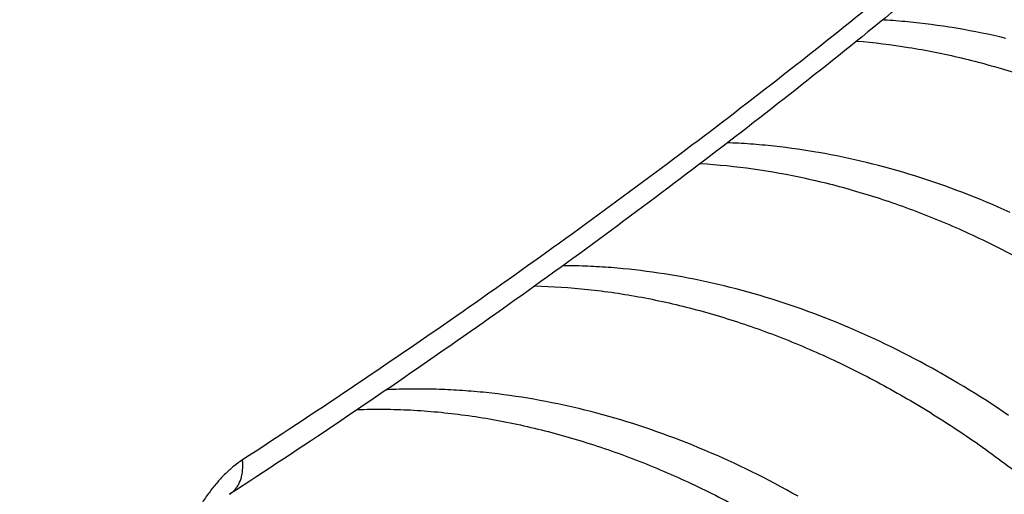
# Model space of a CAD drawing. Header units: millimetres. Extents: x 0 to 210, y 0 to 297.
# Tile 71 of 88: x 114.062 to 115.906, y 234.781 to 235.67. Entities that reach past the tile are written whole.
import ezdxf

# ---------------------------------------------------------------- set-up
doc = ezdxf.new("R2010")
doc.units = ezdxf.units.MM
doc.header["$LTSCALE"] = 19.36
doc.layers.get('0').update_dxf_attribs({"linetype": 'CONTINUOUS'})

msp = doc.modelspace()

# ---------------------------------------------------------------- linework, layer by layer
at = {"color": 7, "linetype": 'Continuous'}
for p, q in [((115.7467, 235.6633), (115.7356, 235.6645)), ((115.7577, 235.662), (115.7467, 235.6633)), ((115.7688, 235.6606), (115.7577, 235.662)), ((115.7799, 235.6591), (115.7688, 235.6606)), ((115.7911, 235.6575), (115.7799, 235.6591)), ((115.819, 235.6531), (115.8078, 235.655)), ((115.8301, 235.6512), (115.819, 235.6531)), ((115.8413, 235.6491), (115.8301, 235.6512)), ((115.8525, 235.647), (115.8413, 235.6491)), ((115.8638, 235.6447), (115.8525, 235.647)), ((115.875, 235.6424), (115.8638, 235.6447)), ((115.8862, 235.6399), (115.875, 235.6424)), ((115.8974, 235.6374), (115.8862, 235.6399)), ((115.9087, 235.6347), (115.8974, 235.6374)), ((115.4747, 235.4329), (115.4635, 235.4341)), ((115.4858, 235.4317), (115.4747, 235.4329)), ((115.4969, 235.4303), (115.4858, 235.4317)), ((115.5081, 235.4288), (115.4969, 235.4303)), ((115.5192, 235.4273), (115.5081, 235.4288)), ((115.5304, 235.4256), (115.5192, 235.4273)), ((115.5416, 235.4239), (115.5304, 235.4256)), ((115.5696, 235.4191), (115.5584, 235.4211)), ((115.5808, 235.417), (115.5696, 235.4191)), ((115.592, 235.4148), (115.5808, 235.417)), ((115.6032, 235.4125), (115.592, 235.4148)), ((115.6144, 235.4101), (115.6032, 235.4125)), ((115.6256, 235.4076), (115.6144, 235.4101)), ((115.6367, 235.405), (115.6256, 235.4076)), ((115.6479, 235.4023), (115.6367, 235.405)), ((115.6592, 235.3996), (115.6479, 235.4023)), ((115.6704, 235.3967), (115.6592, 235.3996)), ((115.6817, 235.3937), (115.6704, 235.3967)), ((115.6929, 235.3906), (115.6817, 235.3937)), ((115.7042, 235.3874), (115.6929, 235.3906)), ((115.7155, 235.3841), (115.7042, 235.3874)), ((115.7267, 235.3808), (115.7155, 235.3841)), ((115.738, 235.3773), (115.7267, 235.3808)), ((115.7492, 235.3737), (115.738, 235.3773)), ((115.7604, 235.3701), (115.7492, 235.3737)), ((115.7717, 235.3663), (115.7604, 235.3701)), ((115.7829, 235.3625), (115.7717, 235.3663)), ((115.7941, 235.3585), (115.7829, 235.3625)), ((115.8053, 235.3545), (115.7941, 235.3585)), ((115.8165, 235.3503), (115.8053, 235.3545)), ((115.8277, 235.3461), (115.8165, 235.3503)), ((115.8389, 235.3418), (115.8277, 235.3461)), ((115.85, 235.3374), (115.8389, 235.3418)), ((115.8612, 235.3329), (115.85, 235.3374)), ((115.8723, 235.3283), (115.8612, 235.3329)), ((115.8834, 235.3236), (115.8723, 235.3283)), ((115.8944, 235.3188), (115.8834, 235.3236)), ((115.9055, 235.314), (115.8944, 235.3188)), ((115.9165, 235.309), (115.9055, 235.314)), ((115.2028, 235.2026), (115.1918, 235.2037)), ((115.2138, 235.2014), (115.2028, 235.2026)), ((115.2248, 235.2001), (115.2138, 235.2014)), ((115.2358, 235.1987), (115.2248, 235.2001)), ((115.2469, 235.1972), (115.2358, 235.1987)), ((115.258, 235.1956), (115.2469, 235.1972)), ((115.2691, 235.1939), (115.258, 235.1956)), ((115.2803, 235.1921), (115.2691, 235.1939)), ((115.2914, 235.1902), (115.2803, 235.1921)), ((115.3026, 235.1882), (115.2914, 235.1902)), ((115.3138, 235.1861), (115.3026, 235.1882)), ((115.325, 235.184), (115.3138, 235.1861)), ((115.3362, 235.1817), (115.325, 235.184)), ((115.3474, 235.1793), (115.3362, 235.1817)), ((115.3586, 235.1768), (115.3474, 235.1793)), ((115.3699, 235.1742), (115.3586, 235.1768)), ((115.3811, 235.1715), (115.3699, 235.1742)), ((115.3923, 235.1687), (115.3811, 235.1715)), ((115.4036, 235.1658), (115.3923, 235.1687)), ((115.4148, 235.1628), (115.4036, 235.1658)), ((115.426, 235.1598), (115.4148, 235.1628)), ((115.4373, 235.1566), (115.426, 235.1598)), ((115.4485, 235.1533), (115.4373, 235.1566)), ((115.4597, 235.15), (115.4485, 235.1533)), ((115.4709, 235.1465), (115.4597, 235.15)), ((115.4822, 235.1429), (115.4709, 235.1465)), ((115.4934, 235.1393), (115.4822, 235.1429)), ((115.5046, 235.1355), (115.4934, 235.1393)), ((115.5157, 235.1317), (115.5046, 235.1355)), ((115.5269, 235.1278), (115.5157, 235.1317)), ((115.5381, 235.1238), (115.5269, 235.1278)), ((115.5492, 235.1196), (115.5381, 235.1238)), ((115.5603, 235.1154), (115.5492, 235.1196)), ((115.5715, 235.1111), (115.5603, 235.1154)), ((115.5827, 235.1067), (115.5715, 235.1111)), ((115.5938, 235.1022), (115.5827, 235.1067)), ((115.605, 235.0976), (115.5938, 235.1022)), ((115.6161, 235.0929), (115.605, 235.0976)), ((115.6273, 235.0881), (115.6161, 235.0929)), ((115.6384, 235.0832), (115.6273, 235.0881)), ((115.6495, 235.0782), (115.6384, 235.0832)), ((115.6606, 235.0731), (115.6495, 235.0782)), ((115.6717, 235.0679), (115.6606, 235.0731)), ((115.6828, 235.0627), (115.6717, 235.0679)), ((115.6938, 235.0573), (115.6828, 235.0627)), ((115.7048, 235.0519), (115.6938, 235.0573)), ((115.7158, 235.0463), (115.7048, 235.0519)), ((115.7268, 235.0407), (115.7158, 235.0463)), ((115.7378, 235.035), (115.7268, 235.0407)), ((115.7487, 235.0292), (115.7378, 235.035)), ((115.7596, 235.0233), (115.7487, 235.0292)), ((115.7704, 235.0174), (115.7596, 235.0233)), ((115.7975, 235.0021), (115.7867, 235.0083)), ((115.8082, 234.9958), (115.7975, 235.0021)), ((115.8189, 234.9895), (115.8082, 234.9958)), ((114.9465, 234.9705), (114.9354, 234.9717)), ((115.8296, 234.9831), (115.8189, 234.9895)), ((115.8403, 234.9766), (115.8296, 234.9831)), ((115.8509, 234.97), (115.8403, 234.9766)), ((114.9577, 234.9692), (114.9465, 234.9705)), ((114.9688, 234.9678), (114.9577, 234.9692)), ((114.98, 234.9663), (114.9688, 234.9678)), ((114.9911, 234.9647), (114.98, 234.9663)), ((115.0023, 234.963), (114.9911, 234.9647)), ((115.0135, 234.9612), (115.0023, 234.963)), ((115.0247, 234.9593), (115.0135, 234.9612)), ((115.0359, 234.9572), (115.0247, 234.9593)), ((115.0471, 234.9551), (115.0359, 234.9572)), ((115.0584, 234.9529), (115.0471, 234.9551)), ((115.8614, 234.9634), (115.8509, 234.97)), ((115.872, 234.9567), (115.8614, 234.9634)), ((115.8825, 234.9499), (115.872, 234.9567)), ((115.0864, 234.947), (115.0752, 234.9495)), ((115.0977, 234.9445), (115.0864, 234.947)), ((115.1089, 234.9418), (115.0977, 234.9445)), ((115.1201, 234.9391), (115.1089, 234.9418)), ((115.1314, 234.9363), (115.1201, 234.9391)), ((115.1426, 234.9333), (115.1314, 234.9363)), ((115.8929, 234.943), (115.8825, 234.9499)), ((115.9034, 234.936), (115.8929, 234.943)), ((115.9138, 234.9289), (115.9034, 234.936)), ((115.1538, 234.9303), (115.1426, 234.9333)), ((115.165, 234.9272), (115.1538, 234.9303)), ((115.1762, 234.924), (115.165, 234.9272)), ((115.1875, 234.9207), (115.1762, 234.924)), ((115.1988, 234.9172), (115.1875, 234.9207)), ((115.21, 234.9137), (115.1988, 234.9172)), ((115.2213, 234.9101), (115.21, 234.9137)), ((115.2325, 234.9064), (115.2213, 234.9101)), ((115.2438, 234.9026), (115.2325, 234.9064)), ((115.255, 234.8986), (115.2438, 234.9026)), ((115.2663, 234.8946), (115.255, 234.8986)), ((115.2775, 234.8905), (115.2663, 234.8946)), ((115.2887, 234.8864), (115.2775, 234.8905)), ((115.2999, 234.8821), (115.2887, 234.8864)), ((115.3111, 234.8777), (115.2999, 234.8821)), ((115.3223, 234.8732), (115.3111, 234.8777)), ((115.3334, 234.8687), (115.3223, 234.8732)), ((115.3446, 234.864), (115.3334, 234.8687)), ((115.3557, 234.8593), (115.3446, 234.864)), ((115.3668, 234.8544), (115.3557, 234.8593)), ((115.3779, 234.8495), (115.3668, 234.8544)), ((115.3889, 234.8445), (115.3779, 234.8495)), ((115.3999, 234.8394), (115.3889, 234.8445)), ((115.4109, 234.8342), (115.3999, 234.8394)), ((115.4219, 234.829), (115.4109, 234.8342)), ((115.4328, 234.8236), (115.4219, 234.829)), ((115.4437, 234.8182), (115.4328, 234.8236)), ((115.4546, 234.8127), (115.4437, 234.8182)), ((115.4655, 234.8071), (115.4546, 234.8127)), ((115.4763, 234.8014), (115.4655, 234.8071)), ((115.4871, 234.7956), (115.4763, 234.8014)), ((115.498, 234.7897), (115.4871, 234.7956)), ((115.5088, 234.7837), (115.498, 234.7897)), ((115.5195, 234.7777), (115.5088, 234.7837))]:
    msp.add_line(p, q, dxfattribs=at)
for points in [[(115.7356, 235.6645), (115.7301, 235.6651), (115.7246, 235.6656), (115.7192, 235.6661), (115.7137, 235.6666), (115.7082, 235.6671), (115.7027, 235.6675), (115.6973, 235.6679), (115.6918, 235.6683), (115.6864, 235.6687), (115.6809, 235.669), (115.678, 235.6692)], [(115.8078, 235.655), (115.8022, 235.6558), (115.7911, 235.6575)], [(115.4635, 235.4341), (115.458, 235.4346), (115.4525, 235.4351), (115.4469, 235.4356), (115.4414, 235.4361), (115.4359, 235.4365), (115.4303, 235.437), (115.4248, 235.4374), (115.4193, 235.4377), (115.4138, 235.4381), (115.4083, 235.4384), (115.4028, 235.4387), (115.3973, 235.4389), (115.3919, 235.4392), (115.3876, 235.4394)], [(115.5584, 235.4211), (115.5528, 235.422), (115.5416, 235.4239)], [(115.1918, 235.2037), (115.1863, 235.2042), (115.1808, 235.2047), (115.1753, 235.2051), (115.1698, 235.2056), (115.1643, 235.206), (115.1588, 235.2064), (115.1534, 235.2068), (115.1479, 235.2071), (115.1424, 235.2074), (115.1369, 235.2077), (115.1315, 235.208), (115.126, 235.2082), (115.1205, 235.2084), (115.1151, 235.2086), (115.1096, 235.2088), (115.1042, 235.2089), (115.0988, 235.2091), (115.0933, 235.2091), (115.0879, 235.2092), (115.0825, 235.2093), (115.0793, 235.2093)], [(115.7867, 235.0083), (115.7813, 235.0113), (115.7704, 235.0174)], [(114.9354, 234.9717), (114.9299, 234.9723), (114.9243, 234.9728), (114.9188, 234.9733), (114.9133, 234.9738), (114.9078, 234.9743), (114.9022, 234.9747), (114.8967, 234.9751), (114.8912, 234.9755), (114.8857, 234.9759), (114.8802, 234.9762), (114.8748, 234.9766), (114.8693, 234.9769), (114.8638, 234.9771), (114.8584, 234.9774), (114.8529, 234.9776), (114.8475, 234.9778), (114.8421, 234.9779), (114.8366, 234.9781), (114.8312, 234.9782), (114.8258, 234.9783), (114.8205, 234.9784), (114.8151, 234.9784), (114.8097, 234.9784), (114.8043, 234.9784), (114.799, 234.9784), (114.7936, 234.9783), (114.7883, 234.9782), (114.7829, 234.9781), (114.7776, 234.978), (114.7723, 234.9779), (114.767, 234.9777), (114.7616, 234.9775), (114.7563, 234.9773), (114.751, 234.977), (114.7488, 234.9769)], [(115.0752, 234.9495), (115.0696, 234.9506), (115.0584, 234.9529)]]:
    msp.add_lwpolyline(points, dxfattribs=at)
at = {"color": 9, "linetype": 'Continuous'}
for points, knots in [([(78.5098, 239.9869), (78.3877, 239.839), (78.2129, 239.6131), (77.9973, 239.3033), (77.8474, 239.0709), (77.7081, 238.837), (77.5794, 238.6014), (77.4614, 238.3645), (77.3542, 238.1263), (77.2578, 237.8869), (77.1723, 237.6465), (77.0977, 237.4052), (77.0341, 237.1631), (76.9815, 236.9203), (76.9399, 236.6769), (76.9093, 236.4332), (76.8899, 236.1891), (76.8815, 235.9449), (76.8841, 235.7007), (76.8979, 235.4565), (76.9227, 235.2126), (76.9586, 234.9691), (77.0056, 234.726), (77.0635, 234.4835), (77.1325, 234.2417), (77.2123, 234.0008), (77.3031, 233.7609), (77.4047, 233.5221), (77.5172, 233.2845), (77.6404, 233.0482), (77.7742, 232.8134), (77.9187, 232.5802), (78.0737, 232.3488), (78.2391, 232.1191), (78.4149, 231.8914), (78.601, 231.6657), (78.7972, 231.4423), (79.0035, 231.2211), (79.2198, 231.0023), (79.446, 230.786), (79.6819, 230.5724), (79.9274, 230.3614), (80.1824, 230.1534), (80.4468, 229.9482), (80.7203, 229.7462), (81.003, 229.5472), (81.2946, 229.3516), (81.5951, 229.1593), (81.9041, 228.9704), (82.2216, 228.7851), (82.5475, 228.6035), (82.8815, 228.4255), (83.2234, 228.2515), (83.5732, 228.0813), (83.9306, 227.9151), (84.2954, 227.7531), (84.6675, 227.5952), (85.0467, 227.4416), (85.4327, 227.2923), (85.8254, 227.1474), (86.2245, 227.007), (86.6299, 226.8712), (87.1811, 226.6954), (87.8845, 226.4877), (88.7462, 226.259), (89.6277, 226.05), (90.5273, 225.8611), (91.4431, 225.6928), (92.3731, 225.5455), (93.3156, 225.4193), (94.2685, 225.3146), (95.2299, 225.2316), (96.1978, 225.1705), (97.1704, 225.1313), (98.1454, 225.1142), (99.121, 225.1192), (100.0951, 225.1463), (101.0658, 225.1954), (102.0311, 225.2665), (102.9889, 225.3593), (103.9373, 225.4737), (104.8744, 225.6095), (105.7982, 225.7664), (106.7069, 225.944), (107.5985, 226.142), (108.4713, 226.36), (109.3234, 226.5976), (110.0183, 226.8124), (110.5623, 226.9939), (110.962, 227.1338), (111.3553, 227.2783), (111.742, 227.4272), (112.1218, 227.5804), (112.4946, 227.7379), (112.8601, 227.8995), (113.2182, 228.0653), (113.5687, 228.2351), (113.9114, 228.4088), (114.2462, 228.5863), (114.5728, 228.7676), (114.8911, 228.9526), (115.201, 229.1411), (115.5022, 229.3331), (115.6988, 229.4644), (115.7955, 229.5306)], [0, 0, 0, 0, 0.011798, 0.017556, 0.023224, 0.028806, 0.034307, 0.039732, 0.045086, 0.050375, 0.055605, 0.060782, 0.065912, 0.071003, 0.076062, 0.081096, 0.086113, 0.09112, 0.096126, 0.101136, 0.106161, 0.111206, 0.116279, 0.121389, 0.126541, 0.131742, 0.137, 0.14232, 0.147708, 0.153169, 0.158709, 0.164332, 0.170043, 0.175845, 0.181743, 0.18774, 0.193837, 0.200039, 0.206348, 0.212764, 0.21929, 0.225927, 0.232676, 0.239538, 0.246513, 0.253602, 0.260803, 0.268119, 0.275546, 0.283086, 0.290737, 0.298498, 0.306368, 0.314346, 0.322429, 0.330617, 0.338907, 0.347297, 0.355785, 0.36437, 0.373048, 0.381817, 0.390675, 0.408645, 0.426936, 0.445523, 0.464381, 0.483484, 0.502804, 0.522313, 0.541982, 0.561781, 0.581681, 0.601651, 0.62166, 0.641677, 0.661673, 0.681614, 0.701473, 0.721217, 0.740817, 0.760244, 0.779469, 0.798465, 0.817204, 0.835659, 0.853808, 0.871625, 0.880403, 0.88909, 0.897684, 0.906181, 0.914581, 0.922881, 0.931078, 0.939172, 0.947159, 0.95504, 0.962811, 0.970473, 0.978023, 0.985461, 0.992787, 1, 1, 1, 1]), ([(115.9901, 229.1208), (115.8145, 229.002), (115.4537, 228.7683), (114.8927, 228.4334), (114.3054, 228.11), (113.6928, 227.7986), (113.0558, 227.4996), (112.3954, 227.2137), (111.7127, 226.9411), (111.0088, 226.6824), (110.2848, 226.438), (109.5418, 226.2083), (108.7811, 225.9935), (108.0038, 225.7941), (107.2112, 225.6104), (106.4046, 225.4427), (105.5852, 225.2912), (104.7544, 225.1562), (103.9134, 225.0379), (103.0637, 224.9365), (102.2065, 224.8521), (101.3433, 224.7849), (100.4754, 224.735), (99.6042, 224.7025), (98.7311, 224.6874), (97.8575, 224.6898), (96.9848, 224.7096), (96.1143, 224.7468), (95.2475, 224.8014), (94.3858, 224.8733), (93.5305, 224.9623), (92.683, 225.0683), (91.8447, 225.1911), (91.0168, 225.3306), (90.2008, 225.4865), (89.3978, 225.6586), (88.6093, 225.8466), (87.8363, 226.0502), (87.0803, 226.269), (86.3424, 226.5028), (85.6237, 226.7511), (84.9254, 227.0136), (84.2486, 227.2898), (83.5945, 227.5794), (82.964, 227.8817), (82.3581, 228.1964), (81.7778, 228.523), (81.2241, 228.8609), (80.6978, 229.2097), (80.1997, 229.5686), (79.7307, 229.9373), (79.2915, 230.3151), (78.8828, 230.7014), (78.5052, 231.0956), (78.1594, 231.4972), (77.8459, 231.9054), (77.5652, 232.3196), (77.3578, 232.6716), (77.2091, 232.9553), (77.1068, 233.1678), (77.013, 233.3812), (76.9277, 233.5956), (76.8511, 233.8108), (76.783, 234.0268), (76.7236, 234.2434), (76.6729, 234.4605), (76.6309, 234.6781), (76.5976, 234.8961), (76.573, 235.1144), (76.5571, 235.3329), (76.55, 235.5515), (76.5516, 235.7701), (76.562, 235.9887), (76.5748, 236.1341), (76.5826, 236.2067)], [0, 0, 0, 0, 0.013997, 0.028376, 0.043132, 0.058259, 0.073748, 0.089589, 0.10577, 0.122279, 0.139102, 0.156222, 0.173624, 0.19129, 0.209202, 0.227341, 0.245687, 0.264219, 0.282917, 0.301758, 0.320722, 0.339785, 0.358926, 0.378121, 0.397347, 0.416581, 0.435801, 0.454984, 0.474106, 0.493144, 0.512077, 0.530881, 0.549536, 0.56802, 0.586312, 0.604391, 0.622238, 0.639835, 0.657162, 0.674204, 0.690943, 0.707365, 0.723455, 0.739202, 0.754593, 0.76962, 0.784275, 0.798551, 0.812444, 0.825953, 0.839079, 0.851824, 0.864194, 0.8762, 0.887852, 0.899168, 0.910167, 0.920872, 0.926123, 0.931312, 0.936442, 0.941517, 0.946543, 0.951524, 0.956464, 0.961369, 0.966244, 0.971094, 0.975926, 0.980744, 0.985555, 0.990364, 0.995177, 1, 1, 1, 1]), ([(115.9733, 235.9617), (115.86, 235.8635), (115.6266, 235.6691), (115.262, 235.387), (114.8789, 235.111), (114.6145, 234.9335), (114.4794, 234.8458)], [0, 0, 0, 0, 0.24109, 0.488102, 0.741069, 1, 1, 1, 1]), ([(115.6291, 235.6297), (115.6617, 235.6271), (115.7276, 235.619), (115.8263, 235.5992), (115.9086, 235.5763), (115.9745, 235.5542), (116.0412, 235.5293), (116.1241, 235.4935), (116.2053, 235.452), (116.2694, 235.4154), (116.3335, 235.3761), (116.4121, 235.3229), (116.4879, 235.2648), (116.5471, 235.2152), (116.6053, 235.1635), (116.6757, 235.0953), (116.7558, 235.0086), (116.8312, 234.9171), (116.9015, 234.8215), (116.9662, 234.7223), (117.0251, 234.6199), (117.0776, 234.515), (117.1236, 234.4081), (117.1563, 234.3175), (117.1789, 234.2445), (117.199, 234.1718), (117.2196, 234.0808), (117.2342, 233.9893), (117.2421, 233.9166), (117.2473, 233.845), (117.2492, 233.7564), (117.2447, 233.6687), (117.2373, 233.5999), (117.2273, 233.5327), (117.2101, 233.4507), (117.182, 233.3554), (117.1465, 233.2644), (117.1037, 233.1781), (117.054, 233.097), (117.0163, 233.0466), (116.9964, 233.0224)], [0, 0, 0, 0, 0.028185, 0.057074, 0.086668, 0.101729, 0.116962, 0.147914, 0.179473, 0.195463, 0.211582, 0.244175, 0.277199, 0.293856, 0.310599, 0.3443, 0.378218, 0.412264, 0.446349, 0.480388, 0.514295, 0.547993, 0.581417, 0.614511, 0.630919, 0.647225, 0.679495, 0.711265, 0.726949, 0.74249, 0.773137, 0.803213, 0.818043, 0.832735, 0.861716, 0.890191, 0.918197, 0.945788, 0.973031, 1, 1, 1, 1]), ([(115.3367, 235.4005), (115.4028, 235.3966), (115.503, 235.3822), (115.6346, 235.3481), (115.7176, 235.3203), (115.7838, 235.2942), (115.8336, 235.2727), (115.8831, 235.2493), (115.9491, 235.2155), (116.0305, 235.1688), (116.1095, 235.1167), (116.1714, 235.0718), (116.2328, 235.0245), (116.3075, 234.9615), (116.3932, 234.8804), (116.4747, 234.7941), (116.5514, 234.7029), (116.6231, 234.6075), (116.6892, 234.5082), (116.7494, 234.4056), (116.8033, 234.3002), (116.8506, 234.1928), (116.8911, 234.0837), (116.9244, 233.9738), (116.9461, 233.8816), (116.9597, 233.8079), (116.9706, 233.735), (116.9796, 233.6444), (116.9822, 233.5542), (116.9803, 233.4831), (116.9759, 233.4134), (116.9656, 233.3278), (116.9488, 233.2441), (116.9315, 233.1791), (116.9118, 233.116), (116.8826, 233.0398), (116.8471, 232.9669), (116.8152, 232.9114), (116.7811, 232.8579), (116.7528, 232.8198), (116.7328, 232.7953)], [0, 0, 0, 0, 0.056759, 0.086211, 0.116347, 0.131666, 0.147145, 0.162782, 0.178571, 0.210574, 0.243104, 0.259549, 0.276102, 0.309489, 0.343176, 0.377073, 0.411093, 0.445166, 0.479221, 0.513188, 0.54698, 0.580512, 0.613703, 0.64649, 0.678819, 0.694798, 0.710646, 0.741935, 0.772675, 0.787838, 0.802863, 0.832487, 0.861557, 0.87589, 0.890091, 0.918122, 0.945725, 0.959396, 0.972993, 1, 1, 1, 1]), ([(115.0265, 235.1713), (115.0597, 235.1706), (115.1098, 235.1674), (115.1765, 235.1589), (115.2446, 235.1475), (115.3303, 235.128), (115.4153, 235.1018), (115.4833, 235.0768), (115.5519, 235.0489), (115.6371, 235.009), (115.7203, 234.9632), (115.7859, 234.9229), (115.8513, 234.88), (115.9312, 234.822), (116.0079, 234.7589), (116.0675, 234.7053), (116.1113, 234.6635), (116.154, 234.6204), (116.2372, 234.5311), (116.3142, 234.4356), (116.384, 234.335), (116.4285, 234.2667), (116.4802, 234.1792), (116.5358, 234.0714), (116.5843, 233.9613), (116.6256, 233.8496), (116.6594, 233.7368), (116.6855, 233.6237), (116.7036, 233.5109), (116.7138, 233.399), (116.7159, 233.2888), (116.7108, 233.1984), (116.7025, 233.1275), (116.6917, 233.0584), (116.6732, 232.9741), (116.6477, 232.8924), (116.6235, 232.8294), (116.6034, 232.7836), (116.5815, 232.7391), (116.5498, 232.6817), (116.5056, 232.6134), (116.4653, 232.5625), (116.444, 232.5382)], [0, 0, 0, 0, 0.027816, 0.041992, 0.056347, 0.085595, 0.115566, 0.130822, 0.146254, 0.177611, 0.20958, 0.225773, 0.242092, 0.275071, 0.308453, 0.325275, 0.342171, 0.359131, 0.376144, 0.444467, 0.461577, 0.478672, 0.512764, 0.546652, 0.580253, 0.61351, 0.646369, 0.67878, 0.710689, 0.742042, 0.772805, 0.80297, 0.817834, 0.832553, 0.861564, 0.890052, 0.904119, 0.918077, 0.931933, 0.945697, 0.972976, 1, 1, 1, 1]), ([(114.6943, 234.94), (114.7108, 234.9406), (114.7441, 234.9411), (114.7943, 234.9396), (114.8451, 234.9358), (114.9139, 234.9279), (114.9831, 234.9155), (115.0522, 234.899), (115.1045, 234.8843), (115.1569, 234.8676), (115.227, 234.8423), (115.2965, 234.8129), (115.3651, 234.7798), (115.4339, 234.7437), (115.5186, 234.6936), (115.6007, 234.6378), (115.6649, 234.5896), (115.7124, 234.5517), (115.759, 234.512), (115.8199, 234.4569), (115.8934, 234.3843), (115.9765, 234.2918), (116.0543, 234.1944), (116.1263, 234.0925), (116.1919, 233.9867), (116.2509, 233.8776), (116.3028, 233.766), (116.3473, 233.6525), (116.384, 233.5377), (116.4128, 233.4224), (116.4334, 233.3073), (116.4457, 233.1931), (116.4495, 233.0804), (116.4449, 232.9698), (116.4318, 232.8621), (116.4102, 232.7578), (116.3804, 232.6576), (116.3425, 232.5622), (116.2966, 232.4722), (116.243, 232.3879), (116.2022, 232.3358), (116.1806, 232.311)], [0, 0, 0, 0, 0.013618, 0.027416, 0.041398, 0.055567, 0.08446, 0.099189, 0.114102, 0.129197, 0.14447, 0.17552, 0.191292, 0.207217, 0.2395, 0.272317, 0.288908, 0.305609, 0.322409, 0.339295, 0.373273, 0.407439, 0.441695, 0.47596, 0.510154, 0.544199, 0.578009, 0.611499, 0.644591, 0.677218, 0.709317, 0.740843, 0.771782, 0.802134, 0.831907, 0.861108, 0.889755, 0.917886, 0.945576, 0.972913, 1, 1, 1, 1]), ([(114.4794, 234.8458), (114.4739, 234.8422), (114.463, 234.8342), (114.4475, 234.8204), (114.4325, 234.8045), (114.4183, 234.7868), (114.4047, 234.7673), (114.3921, 234.7464), (114.3807, 234.724), (114.3704, 234.7005), (114.3615, 234.676), (114.354, 234.6509), (114.349, 234.6296), (114.3457, 234.6124), (114.3437, 234.5995), (114.342, 234.5867), (114.3404, 234.5696), (114.3393, 234.5487), (114.3398, 234.5239), (114.3411, 234.5077), (114.3421, 234.4998)], [0, 0, 0, 0, 0.050586, 0.103975, 0.160105, 0.218755, 0.279634, 0.342554, 0.407247, 0.47333, 0.540364, 0.607918, 0.675549, 0.709259, 0.742823, 0.776192, 0.809315, 0.874594, 0.93826, 1, 1, 1, 1]), ([(114.48, 234.8348), (114.48, 234.8357), (114.48, 234.8394), (114.4797, 234.843), (114.4794, 234.8458)], [0, 0, 0, 0, 0.250863, 1, 1, 1, 1]), ([(114.4553, 234.7814), (114.4573, 234.7828), (114.4612, 234.7857), (114.4663, 234.7911), (114.4707, 234.7972), (114.4742, 234.8039), (114.4769, 234.8112), (114.4794, 234.8215), (114.48, 234.8295), (114.48, 234.8348)], [0, 0, 0, 0, 0.118457, 0.238284, 0.360114, 0.484312, 0.610906, 0.739532, 1, 1, 1, 1])]:
    msp.add_open_spline(points, degree=3, knots=knots, dxfattribs=at)
at = {"color": 6, "linetype": 'Continuous'}
msp.add_open_spline([(117.1446, 237.111), (117.0577, 237.0056), (116.8767, 236.7963), (116.5883, 236.4909), (116.28, 236.1907), (115.9523, 235.8959), (115.6053, 235.6069), (115.2396, 235.3239), (114.8556, 235.0473), (114.5906, 234.8693), (114.4553, 234.7814)], degree=3, knots=[0, 0, 0, 0, 0.114762, 0.232314, 0.352747, 0.476129, 0.602517, 0.731946, 0.864438, 1, 1, 1, 1], dxfattribs=at)

doc.saveas('drawing.dxf')
